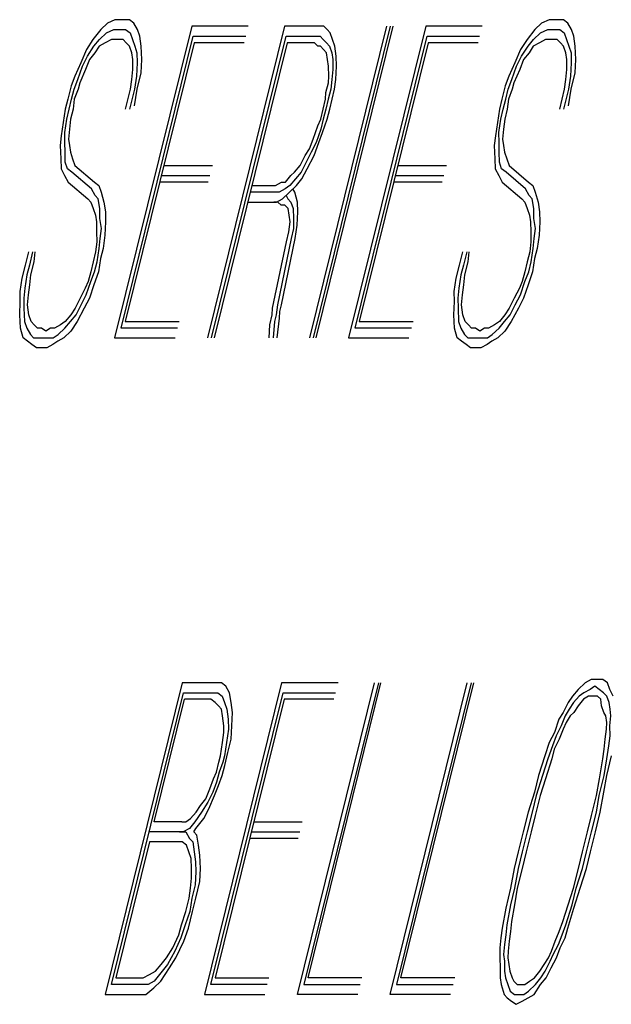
# Model space of a CAD drawing. Extents: x -1276 to 451, y 2026 to 3394.
# Tile 61 of 104: x -536.763 to -536.589, y 3189.776 to 3190.066. Entities that reach past the tile are written whole.
import ezdxf

# ---------------------------------------------------------------- set-up
doc = ezdxf.new("R2010")
doc.units = 0
doc.header["$MEASUREMENT"] = 0
doc.layers.add('SPILL-BUCKET', color=1, linetype='CONTINUOUS')

msp = doc.modelspace()

# ---------------------------------------------------------------- linework, layer by layer
at = {"layer": 'SPILL-BUCKET', "color": 8, "linetype": 'Continuous'}
for p, q in [((-536.73681, 3190.06501), (-536.73884, 3190.06306)), ((-536.73464, 3190.06599), (-536.73681, 3190.06501)), ((-536.73271, 3190.06599), (-536.73464, 3190.06599)), ((-536.73039, 3190.06599), (-536.73271, 3190.06599)), ((-536.72909, 3190.06501), (-536.73039, 3190.06599)), ((-536.72802, 3190.06306), (-536.72909, 3190.06501)), ((-536.60905, 3190.06501), (-536.61108, 3190.06306)), ((-536.60687, 3190.06599), (-536.60905, 3190.06501)), ((-536.60495, 3190.06599), (-536.60687, 3190.06599)), ((-536.60263, 3190.06599), (-536.60495, 3190.06599)), ((-536.60132, 3190.06501), (-536.60263, 3190.06599)), ((-536.60026, 3190.06306), (-536.60132, 3190.06501)), ((-536.73884, 3190.06306), (-536.74111, 3190.06014)), ((-536.73918, 3190.06014), (-536.73715, 3190.06209)), ((-536.73715, 3190.06209), (-536.73498, 3190.06306)), ((-536.73498, 3190.06306), (-536.73343, 3190.06306)), ((-536.71204, 3190.06404), (-536.73473, 3189.97239)), ((-536.73343, 3190.06306), (-536.7315, 3190.06306)), ((-536.7315, 3190.06306), (-536.7302, 3190.06209)), ((-536.7302, 3190.06209), (-536.72952, 3190.06014)), ((-536.72735, 3190.06111), (-536.72802, 3190.06306)), ((-536.69543, 3190.06404), (-536.71204, 3190.06404)), ((-536.68471, 3190.06404), (-536.7074, 3189.97239)), ((-536.67583, 3190.06404), (-536.68471, 3190.06404)), ((-536.65468, 3190.06404), (-536.67737, 3189.97239)), ((-536.67621, 3189.97239), (-536.65352, 3190.06404)), ((-536.67467, 3190.06404), (-536.67583, 3190.06404)), ((-536.67544, 3189.97239), (-536.65275, 3190.06404)), ((-536.67312, 3190.06404), (-536.67467, 3190.06404)), ((-536.67221, 3190.06306), (-536.67312, 3190.06404)), ((-536.67129, 3190.06209), (-536.67221, 3190.06306)), ((-536.67061, 3190.06014), (-536.67129, 3190.06209)), ((-536.64319, 3190.06404), (-536.66587, 3189.97239)), ((-536.62658, 3190.06404), (-536.64319, 3190.06404)), ((-536.61108, 3190.06306), (-536.61335, 3190.06014)), ((-536.61141, 3190.06014), (-536.60939, 3190.06209)), ((-536.60939, 3190.06209), (-536.60721, 3190.06306)), ((-536.60721, 3190.06306), (-536.60567, 3190.06306)), ((-536.60567, 3190.06306), (-536.60374, 3190.06306)), ((-536.60374, 3190.06306), (-536.60243, 3190.06209)), ((-536.60243, 3190.06209), (-536.60176, 3190.06014)), ((-536.59959, 3190.06111), (-536.60026, 3190.06306)), ((-536.74111, 3190.06014), (-536.74299, 3190.05721)), ((-536.74082, 3190.05819), (-536.73918, 3190.06014)), ((-536.73749, 3190.05916), (-536.73927, 3190.05819)), ((-536.7357, 3190.06014), (-536.73749, 3190.05916)), ((-536.73416, 3190.06014), (-536.7357, 3190.06014)), ((-536.73222, 3190.06014), (-536.73416, 3190.06014)), ((-536.73285, 3189.97531), (-536.71161, 3190.06111)), ((-536.73131, 3190.05916), (-536.73222, 3190.06014)), ((-536.71132, 3190.05916), (-536.73159, 3189.97726)), ((-536.73039, 3190.05819), (-536.73131, 3190.05916)), ((-536.72952, 3190.06014), (-536.72884, 3190.05819)), ((-536.72691, 3190.05819), (-536.72735, 3190.06111)), ((-536.71161, 3190.06111), (-536.69616, 3190.06111)), ((-536.69664, 3190.05916), (-536.71132, 3190.05916)), ((-536.70624, 3189.97239), (-536.68428, 3190.06111)), ((-536.68399, 3190.05916), (-536.70547, 3189.97239)), ((-536.68428, 3190.06111), (-536.67655, 3190.06111)), ((-536.67703, 3190.05916), (-536.68399, 3190.05916)), ((-536.67587, 3190.05916), (-536.67703, 3190.05916)), ((-536.67655, 3190.06111), (-536.67539, 3190.06111)), ((-536.67496, 3190.05819), (-536.67587, 3190.05916)), ((-536.67539, 3190.06111), (-536.67423, 3190.06111)), ((-536.67423, 3190.06111), (-536.67332, 3190.06014)), ((-536.67332, 3190.06014), (-536.6724, 3190.05916)), ((-536.6724, 3190.05916), (-536.67148, 3190.05819)), ((-536.66994, 3190.05819), (-536.67061, 3190.06014)), ((-536.66399, 3189.97531), (-536.64275, 3190.06111)), ((-536.64246, 3190.05916), (-536.66274, 3189.97726)), ((-536.64275, 3190.06111), (-536.6273, 3190.06111)), ((-536.62778, 3190.05916), (-536.64246, 3190.05916)), ((-536.61335, 3190.06014), (-536.61523, 3190.05721)), ((-536.61306, 3190.05819), (-536.61141, 3190.06014)), ((-536.60972, 3190.05916), (-536.61151, 3190.05819)), ((-536.60794, 3190.06014), (-536.60972, 3190.05916)), ((-536.60639, 3190.06014), (-536.60794, 3190.06014)), ((-536.60446, 3190.06014), (-536.60639, 3190.06014)), ((-536.60354, 3190.05916), (-536.60446, 3190.06014)), ((-536.60263, 3190.05819), (-536.60354, 3190.05916)), ((-536.60176, 3190.06014), (-536.60108, 3190.05819)), ((-536.59915, 3190.05819), (-536.59959, 3190.06111)), ((-536.74299, 3190.05721), (-536.74473, 3190.05331)), ((-536.7427, 3190.05526), (-536.74082, 3190.05819)), ((-536.74053, 3190.05624), (-536.74217, 3190.05429)), ((-536.73927, 3190.05819), (-536.74053, 3190.05624)), ((-536.72971, 3190.05624), (-536.73039, 3190.05819)), ((-536.72942, 3190.05429), (-536.72971, 3190.05624)), ((-536.72884, 3190.05819), (-536.72817, 3190.05624)), ((-536.72817, 3190.05624), (-536.72812, 3190.05331)), ((-536.72672, 3190.05429), (-536.72691, 3190.05819)), ((-536.67419, 3190.05819), (-536.67496, 3190.05819)), ((-536.67327, 3190.05721), (-536.67419, 3190.05819)), ((-536.67235, 3190.05624), (-536.67327, 3190.05721)), ((-536.67206, 3190.05429), (-536.67235, 3190.05624)), ((-536.67148, 3190.05819), (-536.67081, 3190.05624)), ((-536.67081, 3190.05624), (-536.67052, 3190.05429)), ((-536.6695, 3190.05526), (-536.66994, 3190.05819)), ((-536.61523, 3190.05721), (-536.61697, 3190.05331)), ((-536.61494, 3190.05526), (-536.61306, 3190.05819)), ((-536.61277, 3190.05624), (-536.61441, 3190.05429)), ((-536.61151, 3190.05819), (-536.61277, 3190.05624)), ((-536.60195, 3190.05624), (-536.60263, 3190.05819)), ((-536.60166, 3190.05429), (-536.60195, 3190.05624)), ((-536.60108, 3190.05819), (-536.6004, 3190.05624)), ((-536.6004, 3190.05624), (-536.60036, 3190.05331)), ((-536.59896, 3190.05429), (-536.59915, 3190.05819)), ((-536.74473, 3190.05331), (-536.74647, 3190.04941)), ((-536.7442, 3190.05234), (-536.7427, 3190.05526)), ((-536.74217, 3190.05429), (-536.74328, 3190.05136)), ((-536.72937, 3190.05136), (-536.72942, 3190.05429)), ((-536.72812, 3190.05331), (-536.72831, 3190.04941)), ((-536.72691, 3190.05039), (-536.72672, 3190.05429)), ((-536.67177, 3190.05234), (-536.67206, 3190.05429)), ((-536.67052, 3190.05429), (-536.67047, 3190.05136)), ((-536.66945, 3190.05234), (-536.6695, 3190.05526)), ((-536.61697, 3190.05331), (-536.6187, 3190.04941)), ((-536.61644, 3190.05234), (-536.61494, 3190.05526)), ((-536.61441, 3190.05429), (-536.61552, 3190.05136)), ((-536.60161, 3190.05136), (-536.60166, 3190.05429)), ((-536.60036, 3190.05331), (-536.60055, 3190.04941)), ((-536.59915, 3190.05039), (-536.59896, 3190.05429)), ((-536.74555, 3190.04844), (-536.7442, 3190.05234)), ((-536.74328, 3190.05136), (-536.74502, 3190.04746)), ((-536.72971, 3190.04844), (-536.72937, 3190.05136)), ((-536.72812, 3190.04551), (-536.72691, 3190.05039)), ((-536.67172, 3190.04941), (-536.67177, 3190.05234)), ((-536.67047, 3190.05136), (-536.6708, 3190.04844)), ((-536.66965, 3190.04844), (-536.66945, 3190.05234)), ((-536.61779, 3190.04844), (-536.61644, 3190.05234)), ((-536.61552, 3190.05136), (-536.61726, 3190.04746)), ((-536.60195, 3190.04844), (-536.60161, 3190.05136)), ((-536.60036, 3190.04551), (-536.59915, 3190.05039)), ((-536.74647, 3190.04941), (-536.74758, 3190.04649)), ((-536.74666, 3190.04551), (-536.74555, 3190.04844)), ((-536.74502, 3190.04746), (-536.7455, 3190.04551)), ((-536.73005, 3190.04551), (-536.72971, 3190.04844)), ((-536.72831, 3190.04941), (-536.72889, 3190.04551)), ((-536.67254, 3190.04454), (-536.67182, 3190.04746)), ((-536.67182, 3190.04746), (-536.67172, 3190.04941)), ((-536.6708, 3190.04844), (-536.67114, 3190.04551)), ((-536.66998, 3190.04551), (-536.66965, 3190.04844)), ((-536.6187, 3190.04941), (-536.61982, 3190.04649)), ((-536.6189, 3190.04551), (-536.61779, 3190.04844)), ((-536.61726, 3190.04746), (-536.61774, 3190.04551)), ((-536.60229, 3190.04551), (-536.60195, 3190.04844)), ((-536.60055, 3190.04941), (-536.60113, 3190.04551)), ((-536.74758, 3190.04649), (-536.74855, 3190.04259)), ((-536.74739, 3190.04259), (-536.74666, 3190.04551)), ((-536.7455, 3190.04551), (-536.74661, 3190.04259)), ((-536.7315, 3190.03966), (-536.73005, 3190.04551)), ((-536.72889, 3190.04551), (-536.73034, 3190.03966)), ((-536.72894, 3190.04064), (-536.72812, 3190.04551)), ((-536.67264, 3190.04259), (-536.67254, 3190.04454)), ((-536.67114, 3190.04551), (-536.67187, 3190.04259)), ((-536.67071, 3190.04259), (-536.66998, 3190.04551)), ((-536.61982, 3190.04649), (-536.62078, 3190.04259)), ((-536.61962, 3190.04259), (-536.6189, 3190.04551)), ((-536.61774, 3190.04551), (-536.61885, 3190.04259)), ((-536.60374, 3190.03966), (-536.60229, 3190.04551)), ((-536.60113, 3190.04551), (-536.60258, 3190.03966)), ((-536.60118, 3190.04064), (-536.60036, 3190.04551)), ((-536.74855, 3190.04259), (-536.74927, 3190.03966)), ((-536.74811, 3190.03966), (-536.74739, 3190.04259)), ((-536.74661, 3190.04259), (-536.74695, 3190.03966)), ((-536.67336, 3190.03966), (-536.67264, 3190.04259)), ((-536.67187, 3190.04259), (-536.67259, 3190.03966)), ((-536.67143, 3190.03966), (-536.67071, 3190.04259)), ((-536.62078, 3190.04259), (-536.6215, 3190.03966)), ((-536.62035, 3190.03966), (-536.61962, 3190.04259)), ((-536.61885, 3190.04259), (-536.61919, 3190.03966)), ((-536.74927, 3190.03966), (-536.74985, 3190.03576)), ((-536.74883, 3190.03674), (-536.74811, 3190.03966)), ((-536.74695, 3190.03966), (-536.74768, 3190.03674)), ((-536.67409, 3190.03674), (-536.67336, 3190.03966)), ((-536.67259, 3190.03966), (-536.67332, 3190.03674)), ((-536.67216, 3190.03674), (-536.67143, 3190.03966)), ((-536.6215, 3190.03966), (-536.62208, 3190.03576)), ((-536.62107, 3190.03674), (-536.62035, 3190.03966)), ((-536.61919, 3190.03966), (-536.61991, 3190.03674)), ((-536.74985, 3190.03576), (-536.75043, 3190.03186)), ((-536.74941, 3190.03284), (-536.74883, 3190.03674)), ((-536.74768, 3190.03674), (-536.74801, 3190.03381)), ((-536.67496, 3190.03479), (-536.67409, 3190.03674)), ((-536.67332, 3190.03674), (-536.67404, 3190.03381)), ((-536.67351, 3190.03284), (-536.67216, 3190.03674)), ((-536.62208, 3190.03576), (-536.62266, 3190.03186)), ((-536.62165, 3190.03284), (-536.62107, 3190.03674)), ((-536.61991, 3190.03674), (-536.62025, 3190.03381)), ((-536.74936, 3190.02991), (-536.74941, 3190.03284)), ((-536.74801, 3190.03381), (-536.74835, 3190.03089)), ((-536.67631, 3190.03089), (-536.67496, 3190.03479)), ((-536.67404, 3190.03381), (-536.67539, 3190.02991)), ((-536.67462, 3190.02991), (-536.67351, 3190.03284)), ((-536.6216, 3190.02991), (-536.62165, 3190.03284)), ((-536.62025, 3190.03381), (-536.62059, 3190.03089)), ((-536.75043, 3190.03186), (-536.75076, 3190.02894)), ((-536.74835, 3190.03089), (-536.74806, 3190.02894)), ((-536.67742, 3190.02796), (-536.67631, 3190.03089)), ((-536.62266, 3190.03186), (-536.623, 3190.02894)), ((-536.62059, 3190.03089), (-536.6203, 3190.02894)), ((-536.75076, 3190.02894), (-536.75057, 3190.02504)), ((-536.74932, 3190.02699), (-536.74936, 3190.02991)), ((-536.74806, 3190.02894), (-536.74777, 3190.02699)), ((-536.67868, 3190.02601), (-536.67742, 3190.02796)), ((-536.67539, 3190.02991), (-536.67689, 3190.02699)), ((-536.67597, 3190.02601), (-536.67462, 3190.02991)), ((-536.623, 3190.02894), (-536.62281, 3190.02504)), ((-536.62155, 3190.02699), (-536.6216, 3190.02991)), ((-536.6203, 3190.02894), (-536.62001, 3190.02699)), ((-536.75057, 3190.02504), (-536.75052, 3190.02211)), ((-536.74927, 3190.02406), (-536.74932, 3190.02699)), ((-536.74777, 3190.02699), (-536.7471, 3190.02504)), ((-536.7471, 3190.02504), (-536.74642, 3190.02309)), ((-536.68017, 3190.02309), (-536.67868, 3190.02601)), ((-536.67689, 3190.02699), (-536.67838, 3190.02406)), ((-536.6781, 3190.02211), (-536.67597, 3190.02601)), ((-536.62281, 3190.02504), (-536.62276, 3190.02211)), ((-536.6215, 3190.02406), (-536.62155, 3190.02699)), ((-536.62001, 3190.02699), (-536.61933, 3190.02504)), ((-536.61933, 3190.02504), (-536.61865, 3190.02309)), ((-536.75052, 3190.02211), (-536.74946, 3190.02016)), ((-536.74859, 3190.02211), (-536.74927, 3190.02406)), ((-536.74729, 3190.02114), (-536.74859, 3190.02211)), ((-536.74642, 3190.02309), (-536.74067, 3190.01821)), ((-536.72025, 3190.02309), (-536.70596, 3190.02309)), ((-536.68181, 3190.02114), (-536.68017, 3190.02309)), ((-536.67838, 3190.02406), (-536.67988, 3190.02114)), ((-536.67959, 3190.01919), (-536.6781, 3190.02211)), ((-536.65139, 3190.02309), (-536.6371, 3190.02309)), ((-536.62276, 3190.02211), (-536.6217, 3190.02016)), ((-536.62083, 3190.02211), (-536.6215, 3190.02406)), ((-536.61953, 3190.02114), (-536.62083, 3190.02211)), ((-536.61865, 3190.02309), (-536.61291, 3190.01821)), ((-536.74946, 3190.02016), (-536.7484, 3190.01821)), ((-536.74154, 3190.01626), (-536.74729, 3190.02114)), ((-536.72097, 3190.02016), (-536.70668, 3190.02016)), ((-536.68447, 3190.01821), (-536.68283, 3190.02016)), ((-536.68152, 3190.01919), (-536.68316, 3190.01724)), ((-536.68283, 3190.02016), (-536.68181, 3190.02114)), ((-536.67988, 3190.02114), (-536.68152, 3190.01919)), ((-536.68123, 3190.01724), (-536.67959, 3190.01919)), ((-536.65212, 3190.02016), (-536.63782, 3190.02016)), ((-536.6217, 3190.02016), (-536.62063, 3190.01821)), ((-536.61378, 3190.01626), (-536.61953, 3190.02114)), ((-536.7484, 3190.01821), (-536.74265, 3190.01334)), ((-536.74048, 3190.01431), (-536.74154, 3190.01626)), ((-536.74067, 3190.01821), (-536.73937, 3190.01724)), ((-536.73937, 3190.01724), (-536.73869, 3190.01529)), ((-536.70716, 3190.01821), (-536.72145, 3190.01821)), ((-536.69437, 3190.01724), (-536.68741, 3190.01724)), ((-536.68741, 3190.01724), (-536.68563, 3190.01821)), ((-536.68456, 3190.01626), (-536.68635, 3190.01529)), ((-536.68563, 3190.01821), (-536.68447, 3190.01821)), ((-536.68316, 3190.01724), (-536.68456, 3190.01626)), ((-536.68326, 3190.01529), (-536.68123, 3190.01724)), ((-536.68172, 3190.01529), (-536.68225, 3190.01626)), ((-536.63831, 3190.01821), (-536.6526, 3190.01821)), ((-536.62063, 3190.01821), (-536.61489, 3190.01334)), ((-536.61272, 3190.01431), (-536.61378, 3190.01626)), ((-536.61291, 3190.01821), (-536.6116, 3190.01724)), ((-536.6116, 3190.01724), (-536.61093, 3190.01529)), ((-536.74265, 3190.01334), (-536.74173, 3190.01236)), ((-536.73956, 3190.01334), (-536.74048, 3190.01431)), ((-536.73913, 3190.01041), (-536.73956, 3190.01334)), ((-536.73869, 3190.01529), (-536.73787, 3190.01236)), ((-536.6879, 3190.01529), (-536.69485, 3190.01529)), ((-536.68635, 3190.01529), (-536.6879, 3190.01529)), ((-536.68708, 3190.01236), (-536.68529, 3190.01334)), ((-536.68529, 3190.01334), (-536.68326, 3190.01529)), ((-536.68428, 3190.01431), (-536.68374, 3190.01334)), ((-536.68374, 3190.01334), (-536.68283, 3190.01236)), ((-536.6809, 3190.01236), (-536.68172, 3190.01529)), ((-536.61489, 3190.01334), (-536.61397, 3190.01236)), ((-536.6118, 3190.01334), (-536.61272, 3190.01431)), ((-536.61136, 3190.01041), (-536.6118, 3190.01334)), ((-536.61093, 3190.01529), (-536.61011, 3190.01236)), ((-536.74173, 3190.01236), (-536.74106, 3190.01041)), ((-536.74106, 3190.01041), (-536.74038, 3190.00846)), ((-536.73908, 3190.00749), (-536.73913, 3190.01041)), ((-536.73787, 3190.01236), (-536.73744, 3190.00944)), ((-536.69557, 3190.01236), (-536.68862, 3190.01236)), ((-536.68862, 3190.01236), (-536.68708, 3190.01236)), ((-536.68669, 3190.01236), (-536.68785, 3190.01236)), ((-536.68577, 3190.01139), (-536.68669, 3190.01236)), ((-536.68461, 3190.01139), (-536.68577, 3190.01139)), ((-536.6837, 3190.01041), (-536.68461, 3190.01139)), ((-536.6834, 3190.00846), (-536.6837, 3190.01041)), ((-536.68283, 3190.01236), (-536.68215, 3190.01041)), ((-536.68215, 3190.01041), (-536.6821, 3190.00749)), ((-536.68085, 3190.00944), (-536.6809, 3190.01236)), ((-536.61397, 3190.01236), (-536.6133, 3190.01041)), ((-536.6133, 3190.01041), (-536.61262, 3190.00846)), ((-536.61131, 3190.00749), (-536.61136, 3190.01041)), ((-536.61011, 3190.01236), (-536.60967, 3190.00944)), ((-536.74038, 3190.00846), (-536.74009, 3190.00651)), ((-536.73864, 3190.00456), (-536.73908, 3190.00749)), ((-536.73744, 3190.00944), (-536.73739, 3190.00651)), ((-536.68312, 3190.00651), (-536.6834, 3190.00846)), ((-536.6821, 3190.00749), (-536.68205, 3190.00456)), ((-536.68104, 3190.00554), (-536.68085, 3190.00944)), ((-536.61262, 3190.00846), (-536.61233, 3190.00651)), ((-536.61088, 3190.00456), (-536.61131, 3190.00749)), ((-536.60967, 3190.00944), (-536.60962, 3190.00651)), ((-536.74009, 3190.00651), (-536.74004, 3190.00359)), ((-536.73898, 3190.00164), (-536.73864, 3190.00456)), ((-536.73739, 3190.00651), (-536.73758, 3190.00261)), ((-536.68345, 3190.00359), (-536.68312, 3190.00651)), ((-536.68205, 3190.00456), (-536.68278, 3190.00164)), ((-536.68162, 3190.00164), (-536.68104, 3190.00554)), ((-536.61233, 3190.00651), (-536.61228, 3190.00359)), ((-536.61122, 3190.00164), (-536.61088, 3190.00456)), ((-536.60962, 3190.00651), (-536.60982, 3190.00261)), ((-536.74004, 3190.00359), (-536.74, 3190.00066)), ((-536.73932, 3189.99871), (-536.73898, 3190.00164)), ((-536.73758, 3190.00261), (-536.73816, 3189.99871)), ((-536.68278, 3190.00164), (-536.68683, 3189.98214)), ((-536.68567, 3189.98214), (-536.68162, 3190.00164)), ((-536.68418, 3190.00066), (-536.68345, 3190.00359)), ((-536.61228, 3190.00359), (-536.61223, 3190.00066)), ((-536.61155, 3189.99871), (-536.61122, 3190.00164)), ((-536.60982, 3190.00261), (-536.6104, 3189.99871)), ((-536.74, 3190.00066), (-536.74033, 3189.99774)), ((-536.7399, 3189.99481), (-536.73932, 3189.99871)), ((-536.73816, 3189.99871), (-536.73888, 3189.99579)), ((-536.68823, 3189.98116), (-536.68418, 3190.00066)), ((-536.61223, 3190.00066), (-536.61257, 3189.99774)), ((-536.61213, 3189.99481), (-536.61155, 3189.99871)), ((-536.6104, 3189.99871), (-536.61112, 3189.99579)), ((-536.761, 3189.99384), (-536.76003, 3189.99774)), ((-536.75888, 3189.99774), (-536.75984, 3189.99384)), ((-536.75844, 3189.99481), (-536.7581, 3189.99774)), ((-536.74033, 3189.99774), (-536.74106, 3189.99481)), ((-536.73888, 3189.99579), (-536.73946, 3189.99188)), ((-536.63323, 3189.99384), (-536.63227, 3189.99774)), ((-536.63111, 3189.99774), (-536.63208, 3189.99384)), ((-536.63068, 3189.99481), (-536.63034, 3189.99774)), ((-536.61257, 3189.99774), (-536.61329, 3189.99481)), ((-536.61112, 3189.99579), (-536.6117, 3189.99188)), ((-536.76196, 3189.98994), (-536.761, 3189.99384)), ((-536.75984, 3189.99384), (-536.76056, 3189.99091)), ((-536.75941, 3189.99091), (-536.75844, 3189.99481)), ((-536.74106, 3189.99481), (-536.74178, 3189.99188)), ((-536.74062, 3189.99188), (-536.7399, 3189.99481)), ((-536.6342, 3189.98994), (-536.63323, 3189.99384)), ((-536.63208, 3189.99384), (-536.6328, 3189.99091)), ((-536.63164, 3189.99091), (-536.63068, 3189.99481)), ((-536.61329, 3189.99481), (-536.61402, 3189.99188)), ((-536.61286, 3189.99188), (-536.61213, 3189.99481)), ((-536.76254, 3189.98603), (-536.76196, 3189.98994)), ((-536.76056, 3189.99091), (-536.76114, 3189.98701)), ((-536.75974, 3189.98799), (-536.75941, 3189.99091)), ((-536.74178, 3189.99188), (-536.7425, 3189.98896)), ((-536.74173, 3189.98896), (-536.74062, 3189.99188)), ((-536.73946, 3189.99188), (-536.74082, 3189.98799)), ((-536.63478, 3189.98603), (-536.6342, 3189.98994)), ((-536.6328, 3189.99091), (-536.63338, 3189.98701)), ((-536.63198, 3189.98799), (-536.63164, 3189.99091)), ((-536.61402, 3189.99188), (-536.61474, 3189.98896)), ((-536.61397, 3189.98896), (-536.61286, 3189.99188)), ((-536.6117, 3189.99188), (-536.61305, 3189.98799)), ((-536.76114, 3189.98701), (-536.76148, 3189.98409)), ((-536.76008, 3189.98506), (-536.75974, 3189.98799)), ((-536.74338, 3189.98701), (-536.74487, 3189.98409)), ((-536.7425, 3189.98896), (-536.74338, 3189.98701)), ((-536.74308, 3189.98506), (-536.74173, 3189.98896)), ((-536.74082, 3189.98799), (-536.74217, 3189.98409)), ((-536.63338, 3189.98701), (-536.63372, 3189.98409)), ((-536.63232, 3189.98506), (-536.63198, 3189.98799)), ((-536.61561, 3189.98701), (-536.61711, 3189.98409)), ((-536.61474, 3189.98896), (-536.61561, 3189.98701)), ((-536.61532, 3189.98506), (-536.61397, 3189.98896)), ((-536.61305, 3189.98799), (-536.6144, 3189.98409)), ((-536.7625, 3189.98311), (-536.76254, 3189.98603)), ((-536.76148, 3189.98409), (-536.76143, 3189.98116)), ((-536.76042, 3189.98214), (-536.76008, 3189.98506)), ((-536.74487, 3189.98409), (-536.74637, 3189.98116)), ((-536.74458, 3189.98214), (-536.74308, 3189.98506)), ((-536.74217, 3189.98409), (-536.74366, 3189.98116)), ((-536.63473, 3189.98311), (-536.63478, 3189.98603)), ((-536.63372, 3189.98409), (-536.63367, 3189.98116)), ((-536.63266, 3189.98214), (-536.63232, 3189.98506)), ((-536.61711, 3189.98409), (-536.6186, 3189.98116)), ((-536.61682, 3189.98214), (-536.61532, 3189.98506)), ((-536.6144, 3189.98409), (-536.6159, 3189.98116)), ((-536.76269, 3189.97921), (-536.7625, 3189.98311)), ((-536.76143, 3189.98116), (-536.76124, 3189.97726)), ((-536.75998, 3189.97921), (-536.76042, 3189.98214)), ((-536.74637, 3189.98116), (-536.74762, 3189.97921)), ((-536.74608, 3189.97921), (-536.74458, 3189.98214)), ((-536.74366, 3189.98116), (-536.74579, 3189.97726)), ((-536.68833, 3189.97921), (-536.68823, 3189.98116)), ((-536.68683, 3189.98214), (-536.68717, 3189.97921)), ((-536.68616, 3189.98019), (-536.68567, 3189.98214)), ((-536.63492, 3189.97921), (-536.63473, 3189.98311)), ((-536.63367, 3189.98116), (-536.63348, 3189.97726)), ((-536.63222, 3189.97921), (-536.63266, 3189.98214)), ((-536.6186, 3189.98116), (-536.61986, 3189.97921)), ((-536.61831, 3189.97921), (-536.61682, 3189.98214)), ((-536.6159, 3189.98116), (-536.61803, 3189.97726)), ((-536.76249, 3189.97531), (-536.76269, 3189.97921)), ((-536.75931, 3189.97726), (-536.75998, 3189.97921)), ((-536.74762, 3189.97921), (-536.74926, 3189.97726)), ((-536.74772, 3189.97726), (-536.74608, 3189.97921)), ((-536.68905, 3189.97628), (-536.68833, 3189.97921)), ((-536.68717, 3189.97921), (-536.68765, 3189.97726)), ((-536.68693, 3189.97239), (-536.68625, 3189.97824)), ((-536.68625, 3189.97824), (-536.68616, 3189.98019)), ((-536.63473, 3189.97531), (-536.63492, 3189.97921)), ((-536.63154, 3189.97726), (-536.63222, 3189.97921)), ((-536.61986, 3189.97921), (-536.6215, 3189.97726)), ((-536.61996, 3189.97726), (-536.61831, 3189.97921)), ((-536.76167, 3189.97239), (-536.76249, 3189.97531)), ((-536.76124, 3189.97726), (-536.76056, 3189.97531)), ((-536.76056, 3189.97531), (-536.7595, 3189.97336)), ((-536.75839, 3189.97628), (-536.75931, 3189.97726)), ((-536.75747, 3189.97531), (-536.75839, 3189.97628)), ((-536.75631, 3189.97531), (-536.75747, 3189.97531)), ((-536.75501, 3189.97434), (-536.75631, 3189.97531)), ((-536.75361, 3189.97531), (-536.75501, 3189.97434)), ((-536.75245, 3189.97531), (-536.75361, 3189.97531)), ((-536.75066, 3189.97628), (-536.75245, 3189.97531)), ((-536.75139, 3189.97336), (-536.74936, 3189.97531)), ((-536.74926, 3189.97726), (-536.75066, 3189.97628)), ((-536.74936, 3189.97531), (-536.74772, 3189.97726)), ((-536.74579, 3189.97726), (-536.74767, 3189.97434)), ((-536.71624, 3189.97531), (-536.73285, 3189.97531)), ((-536.73159, 3189.97726), (-536.71575, 3189.97726)), ((-536.68925, 3189.97239), (-536.68905, 3189.97628)), ((-536.68765, 3189.97726), (-536.68809, 3189.97239)), ((-536.64738, 3189.97531), (-536.66399, 3189.97531)), ((-536.66274, 3189.97726), (-536.6469, 3189.97726)), ((-536.63391, 3189.97239), (-536.63473, 3189.97531)), ((-536.63348, 3189.97726), (-536.6328, 3189.97531)), ((-536.6328, 3189.97531), (-536.63174, 3189.97336)), ((-536.63063, 3189.97628), (-536.63154, 3189.97726)), ((-536.62971, 3189.97531), (-536.63063, 3189.97628)), ((-536.62855, 3189.97531), (-536.62971, 3189.97531)), ((-536.62725, 3189.97434), (-536.62855, 3189.97531)), ((-536.62585, 3189.97531), (-536.62725, 3189.97434)), ((-536.62469, 3189.97531), (-536.62585, 3189.97531)), ((-536.6229, 3189.97628), (-536.62469, 3189.97531)), ((-536.62363, 3189.97336), (-536.6216, 3189.97531)), ((-536.6215, 3189.97726), (-536.6229, 3189.97628)), ((-536.6216, 3189.97531), (-536.61996, 3189.97726)), ((-536.61803, 3189.97726), (-536.61991, 3189.97434)), ((-536.76037, 3189.97141), (-536.76167, 3189.97239)), ((-536.7595, 3189.97336), (-536.75858, 3189.97239)), ((-536.75858, 3189.97239), (-536.75704, 3189.97239)), ((-536.75704, 3189.97239), (-536.75549, 3189.97239)), ((-536.75549, 3189.97239), (-536.75433, 3189.97239)), ((-536.75433, 3189.97239), (-536.75279, 3189.97239)), ((-536.75279, 3189.97239), (-536.75139, 3189.97336)), ((-536.7497, 3189.97239), (-536.75148, 3189.97141)), ((-536.74767, 3189.97434), (-536.7497, 3189.97239)), ((-536.73473, 3189.97239), (-536.71696, 3189.97239)), ((-536.66587, 3189.97239), (-536.64811, 3189.97239)), ((-536.63261, 3189.97141), (-536.63391, 3189.97239)), ((-536.63174, 3189.97336), (-536.63082, 3189.97239)), ((-536.63082, 3189.97239), (-536.62928, 3189.97239)), ((-536.62928, 3189.97239), (-536.62773, 3189.97239)), ((-536.62773, 3189.97239), (-536.62657, 3189.97239)), ((-536.62657, 3189.97239), (-536.62503, 3189.97239)), ((-536.62503, 3189.97239), (-536.62363, 3189.97336)), ((-536.62193, 3189.97239), (-536.62372, 3189.97141)), ((-536.61991, 3189.97434), (-536.62193, 3189.97239)), ((-536.75907, 3189.97043), (-536.76037, 3189.97141)), ((-536.75776, 3189.96946), (-536.75907, 3189.97043)), ((-536.75622, 3189.96946), (-536.75776, 3189.96946)), ((-536.75467, 3189.96946), (-536.75622, 3189.96946)), ((-536.75288, 3189.97043), (-536.75467, 3189.96946)), ((-536.75148, 3189.97141), (-536.75288, 3189.97043)), ((-536.6313, 3189.97043), (-536.63261, 3189.97141)), ((-536.63, 3189.96946), (-536.6313, 3189.97043)), ((-536.62845, 3189.96946), (-536.63, 3189.96946)), ((-536.62691, 3189.96946), (-536.62845, 3189.96946)), ((-536.62512, 3189.97043), (-536.62691, 3189.96946)), ((-536.62372, 3189.97141), (-536.62512, 3189.97043)), ((-536.71486, 3189.87098), (-536.73755, 3189.77933)), ((-536.70482, 3189.87098), (-536.71486, 3189.87098)), ((-536.6856, 3189.87098), (-536.70829, 3189.77933)), ((-536.70327, 3189.87098), (-536.70482, 3189.87098)), ((-536.70197, 3189.87001), (-536.70327, 3189.87098)), ((-536.66899, 3189.87098), (-536.6856, 3189.87098)), ((-536.68096, 3189.77933), (-536.65827, 3189.87098)), ((-536.65711, 3189.87098), (-536.67907, 3189.78226)), ((-536.67782, 3189.78421), (-536.65634, 3189.87098)), ((-536.65363, 3189.77933), (-536.63094, 3189.87098)), ((-536.62978, 3189.87098), (-536.65175, 3189.78226)), ((-536.65049, 3189.78421), (-536.62901, 3189.87098)), ((-536.59627, 3189.87098), (-536.5983, 3189.86903)), ((-536.59448, 3189.87196), (-536.59627, 3189.87098)), ((-536.59294, 3189.87196), (-536.59448, 3189.87196)), ((-536.59101, 3189.87196), (-536.59294, 3189.87196)), ((-536.58971, 3189.87098), (-536.59101, 3189.87196)), ((-536.58903, 3189.86903), (-536.58971, 3189.87098)), ((-536.73567, 3189.78226), (-536.71443, 3189.86806)), ((-536.71443, 3189.86806), (-536.70554, 3189.86806)), ((-536.7064, 3189.78226), (-536.68517, 3189.86806)), ((-536.70554, 3189.86806), (-536.70438, 3189.86806)), ((-536.70438, 3189.86806), (-536.70308, 3189.86708)), ((-536.70091, 3189.86806), (-536.70197, 3189.87001)), ((-536.70047, 3189.86513), (-536.70091, 3189.86806)), ((-536.68517, 3189.86806), (-536.66971, 3189.86806)), ((-536.5983, 3189.86903), (-536.59994, 3189.86708)), ((-536.59661, 3189.86806), (-536.59801, 3189.86708)), ((-536.59482, 3189.86903), (-536.59661, 3189.86806)), ((-536.59342, 3189.87001), (-536.59482, 3189.86903)), ((-536.59212, 3189.86903), (-536.59342, 3189.87001)), ((-536.59081, 3189.86806), (-536.59212, 3189.86903)), ((-536.5899, 3189.86708), (-536.59081, 3189.86806)), ((-536.58797, 3189.86708), (-536.58903, 3189.86903)), ((-536.72307, 3189.83003), (-536.71414, 3189.86611)), ((-536.70641, 3189.86611), (-536.71414, 3189.86611)), ((-536.70511, 3189.86513), (-536.70641, 3189.86611)), ((-536.68487, 3189.86611), (-536.70515, 3189.78421)), ((-536.70419, 3189.86416), (-536.70511, 3189.86513)), ((-536.70308, 3189.86708), (-536.7024, 3189.86513)), ((-536.7024, 3189.86513), (-536.70173, 3189.86318)), ((-536.70004, 3189.86221), (-536.70047, 3189.86513)), ((-536.6702, 3189.86611), (-536.68487, 3189.86611)), ((-536.6012, 3189.86513), (-536.60269, 3189.86221)), ((-536.59994, 3189.86708), (-536.6012, 3189.86513)), ((-536.59965, 3189.86513), (-536.60091, 3189.86318)), ((-536.59801, 3189.86708), (-536.59965, 3189.86513)), ((-536.59671, 3189.86611), (-536.59835, 3189.86416)), ((-536.59531, 3189.86708), (-536.59671, 3189.86611)), ((-536.59415, 3189.86708), (-536.59531, 3189.86708)), ((-536.5926, 3189.86708), (-536.59415, 3189.86708)), ((-536.59168, 3189.86611), (-536.5926, 3189.86708)), ((-536.59139, 3189.86416), (-536.59168, 3189.86611)), ((-536.58922, 3189.86513), (-536.5899, 3189.86708)), ((-536.58893, 3189.86318), (-536.58922, 3189.86513)), ((-536.70327, 3189.86318), (-536.70419, 3189.86416)), ((-536.70298, 3189.86123), (-536.70327, 3189.86318)), ((-536.70173, 3189.86318), (-536.70129, 3189.86026)), ((-536.70023, 3189.85831), (-536.70004, 3189.86221)), ((-536.60269, 3189.86221), (-536.60395, 3189.86026)), ((-536.60091, 3189.86318), (-536.60216, 3189.86123)), ((-536.5996, 3189.86221), (-536.60062, 3189.86123)), ((-536.59835, 3189.86416), (-536.5996, 3189.86221)), ((-536.59072, 3189.86221), (-536.59139, 3189.86416)), ((-536.59019, 3189.86123), (-536.59072, 3189.86221)), ((-536.58864, 3189.86123), (-536.58893, 3189.86318)), ((-536.70255, 3189.85831), (-536.70298, 3189.86123)), ((-536.70129, 3189.86026), (-536.70124, 3189.85733)), ((-536.60395, 3189.86026), (-536.6053, 3189.85636)), ((-536.60216, 3189.86123), (-536.60327, 3189.85831)), ((-536.60187, 3189.85928), (-536.60274, 3189.85733)), ((-536.60062, 3189.86123), (-536.60187, 3189.85928)), ((-536.5899, 3189.85928), (-536.59019, 3189.86123)), ((-536.58999, 3189.85733), (-536.5899, 3189.85928)), ((-536.58898, 3189.85831), (-536.58864, 3189.86123)), ((-536.70298, 3189.85343), (-536.70264, 3189.85636)), ((-536.70264, 3189.85636), (-536.70255, 3189.85831)), ((-536.70124, 3189.85733), (-536.70182, 3189.85343)), ((-536.70042, 3189.85441), (-536.70023, 3189.85831)), ((-536.6053, 3189.85636), (-536.6068, 3189.85343)), ((-536.60327, 3189.85831), (-536.60477, 3189.85538)), ((-536.60274, 3189.85733), (-536.60385, 3189.85441)), ((-536.59033, 3189.85441), (-536.58999, 3189.85733)), ((-536.58893, 3189.85538), (-536.58898, 3189.85831)), ((-536.70356, 3189.84953), (-536.70298, 3189.85343)), ((-536.70182, 3189.85343), (-536.7024, 3189.84953)), ((-536.70139, 3189.85051), (-536.70042, 3189.85441)), ((-536.6068, 3189.85343), (-536.60815, 3189.84953)), ((-536.60477, 3189.85538), (-536.60588, 3189.85246)), ((-536.60385, 3189.85441), (-536.60535, 3189.85148)), ((-536.59067, 3189.85148), (-536.59033, 3189.85441)), ((-536.58927, 3189.85246), (-536.58893, 3189.85538)), ((-536.70235, 3189.84661), (-536.70139, 3189.85051)), ((-536.60588, 3189.85246), (-536.60723, 3189.84856)), ((-536.60535, 3189.85148), (-536.60607, 3189.84856)), ((-536.59101, 3189.84856), (-536.59067, 3189.85148)), ((-536.58985, 3189.84856), (-536.58927, 3189.85246)), ((-536.70477, 3189.84466), (-536.70404, 3189.84758)), ((-536.70404, 3189.84758), (-536.70356, 3189.84953)), ((-536.70288, 3189.84758), (-536.704, 3189.84466)), ((-536.7024, 3189.84953), (-536.70288, 3189.84758)), ((-536.60815, 3189.84953), (-536.60998, 3189.84368)), ((-536.60723, 3189.84856), (-536.60882, 3189.84368)), ((-536.60607, 3189.84856), (-536.60791, 3189.84271)), ((-536.59207, 3189.84271), (-536.59101, 3189.84856)), ((-536.59067, 3189.84368), (-536.58985, 3189.84856)), ((-536.5899, 3189.84368), (-536.58845, 3189.84953)), ((-536.70564, 3189.84271), (-536.70477, 3189.84466)), ((-536.704, 3189.84466), (-536.70472, 3189.84173)), ((-536.70308, 3189.84368), (-536.70235, 3189.84661)), ((-536.70675, 3189.83978), (-536.70564, 3189.84271)), ((-536.70472, 3189.84173), (-536.70583, 3189.83881)), ((-536.70419, 3189.84076), (-536.70308, 3189.84368)), ((-536.60998, 3189.84368), (-536.61119, 3189.83881)), ((-536.60882, 3189.84368), (-536.61066, 3189.83783)), ((-536.60791, 3189.84271), (-536.6095, 3189.83783)), ((-536.59289, 3189.83783), (-536.59207, 3189.84271)), ((-536.59212, 3189.83783), (-536.59067, 3189.84368)), ((-536.59072, 3189.83881), (-536.5899, 3189.84368)), ((-536.70786, 3189.83686), (-536.70675, 3189.83978)), ((-536.70583, 3189.83881), (-536.70733, 3189.83588)), ((-536.7053, 3189.83783), (-536.70419, 3189.84076)), ((-536.61119, 3189.83881), (-536.61302, 3189.83296)), ((-536.59178, 3189.83296), (-536.59072, 3189.83881)), ((-536.7095, 3189.83491), (-536.70786, 3189.83686)), ((-536.70704, 3189.83393), (-536.7053, 3189.83783)), ((-536.61066, 3189.83783), (-536.61187, 3189.83296)), ((-536.6095, 3189.83783), (-536.61095, 3189.83198)), ((-536.59434, 3189.83198), (-536.59289, 3189.83783)), ((-536.59294, 3189.83296), (-536.59212, 3189.83783)), ((-536.71075, 3189.83296), (-536.7095, 3189.83491)), ((-536.70733, 3189.83588), (-536.70921, 3189.83296)), ((-536.70853, 3189.83101), (-536.70704, 3189.83393)), ((-536.7138, 3189.83003), (-536.7124, 3189.83101)), ((-536.7124, 3189.83101), (-536.71075, 3189.83296)), ((-536.70921, 3189.83296), (-536.71109, 3189.83003)), ((-536.7108, 3189.82808), (-536.70853, 3189.83101)), ((-536.61302, 3189.83296), (-536.61447, 3189.82711)), ((-536.61187, 3189.83296), (-536.61331, 3189.82711)), ((-536.61095, 3189.83198), (-536.61215, 3189.82711)), ((-536.59554, 3189.82711), (-536.59434, 3189.83198)), ((-536.59438, 3189.82711), (-536.59294, 3189.83296)), ((-536.59323, 3189.82711), (-536.59178, 3189.83296)), ((-536.71496, 3189.83003), (-536.72307, 3189.83003)), ((-536.71496, 3189.83003), (-536.7138, 3189.83003)), ((-536.71273, 3189.82808), (-536.71452, 3189.82711)), ((-536.71109, 3189.83003), (-536.71273, 3189.82808)), ((-536.71143, 3189.82711), (-536.7108, 3189.82808)), ((-536.69381, 3189.83003), (-536.67951, 3189.83003)), ((-536.71568, 3189.82711), (-536.72456, 3189.82711)), ((-536.71568, 3189.82711), (-536.71375, 3189.82711)), ((-536.71452, 3189.82711), (-536.71568, 3189.82711)), ((-536.71375, 3189.82711), (-536.71268, 3189.82516)), ((-536.71268, 3189.82516), (-536.71177, 3189.82418)), ((-536.71051, 3189.82613), (-536.71143, 3189.82711)), ((-536.71008, 3189.82321), (-536.71051, 3189.82613)), ((-536.68072, 3189.82516), (-536.69501, 3189.82516)), ((-536.69453, 3189.82711), (-536.68024, 3189.82711)), ((-536.61447, 3189.82711), (-536.61592, 3189.82126)), ((-536.61331, 3189.82711), (-536.61476, 3189.82126)), ((-536.61215, 3189.82711), (-536.6136, 3189.82126)), ((-536.59699, 3189.82126), (-536.59554, 3189.82711)), ((-536.59583, 3189.82126), (-536.59438, 3189.82711)), ((-536.59468, 3189.82126), (-536.59323, 3189.82711)), ((-536.72451, 3189.82418), (-536.73441, 3189.78421)), ((-536.7164, 3189.82418), (-536.72451, 3189.82418)), ((-536.71486, 3189.82418), (-536.7164, 3189.82418)), ((-536.71356, 3189.82321), (-536.71486, 3189.82418)), ((-536.71288, 3189.82126), (-536.71356, 3189.82321)), ((-536.71177, 3189.82418), (-536.71133, 3189.82126)), ((-536.70964, 3189.82028), (-536.71008, 3189.82321)), ((-536.7122, 3189.81931), (-536.71288, 3189.82126)), ((-536.71215, 3189.81638), (-536.7122, 3189.81931)), ((-536.71133, 3189.82126), (-536.7109, 3189.81833)), ((-536.70945, 3189.81638), (-536.70964, 3189.82028)), ((-536.61592, 3189.82126), (-536.61713, 3189.81638)), ((-536.61476, 3189.82126), (-536.61597, 3189.81638)), ((-536.6136, 3189.82126), (-536.61481, 3189.81638)), ((-536.5982, 3189.81638), (-536.59699, 3189.82126)), ((-536.59704, 3189.81638), (-536.59583, 3189.82126)), ((-536.59588, 3189.81638), (-536.59468, 3189.82126)), ((-536.71211, 3189.81346), (-536.71215, 3189.81638)), ((-536.7109, 3189.81833), (-536.71085, 3189.81541)), ((-536.70964, 3189.81248), (-536.70945, 3189.81638)), ((-536.61713, 3189.81638), (-536.61819, 3189.81053)), ((-536.61597, 3189.81638), (-536.61703, 3189.81053)), ((-536.61481, 3189.81638), (-536.61626, 3189.81053)), ((-536.59965, 3189.81053), (-536.5982, 3189.81638)), ((-536.59888, 3189.81053), (-536.59704, 3189.81638)), ((-536.59772, 3189.81053), (-536.59588, 3189.81638)), ((-536.71244, 3189.81053), (-536.71211, 3189.81346)), ((-536.71085, 3189.81541), (-536.71104, 3189.81151)), ((-536.71278, 3189.80761), (-536.71244, 3189.81053)), ((-536.71104, 3189.81151), (-536.71201, 3189.80761)), ((-536.71085, 3189.80761), (-536.70964, 3189.81248)), ((-536.61819, 3189.81053), (-536.61964, 3189.80468)), ((-536.61703, 3189.81053), (-536.61824, 3189.80566)), ((-536.61626, 3189.81053), (-536.61708, 3189.80566)), ((-536.60124, 3189.80566), (-536.59965, 3189.81053)), ((-536.60008, 3189.80566), (-536.59888, 3189.81053)), ((-536.59955, 3189.80468), (-536.59772, 3189.81053)), ((-536.71375, 3189.80371), (-536.71278, 3189.80761)), ((-536.71201, 3189.80761), (-536.71259, 3189.80371)), ((-536.71181, 3189.80371), (-536.71085, 3189.80761)), ((-536.61964, 3189.80468), (-536.6207, 3189.79883)), ((-536.61824, 3189.80566), (-536.6193, 3189.79981)), ((-536.61708, 3189.80566), (-536.6179, 3189.80078)), ((-536.60283, 3189.80078), (-536.60124, 3189.80566)), ((-536.60192, 3189.79981), (-536.60008, 3189.80566)), ((-536.60139, 3189.79883), (-536.59955, 3189.80468)), ((-536.7151, 3189.79981), (-536.71375, 3189.80371)), ((-536.71259, 3189.80371), (-536.71394, 3189.79981)), ((-536.71302, 3189.79883), (-536.71181, 3189.80371)), ((-536.71582, 3189.79688), (-536.7151, 3189.79981)), ((-536.71394, 3189.79981), (-536.71529, 3189.79591)), ((-536.71437, 3189.79493), (-536.71302, 3189.79883)), ((-536.6207, 3189.79883), (-536.62104, 3189.79591)), ((-536.6193, 3189.79981), (-536.61964, 3189.79688)), ((-536.6179, 3189.80078), (-536.61824, 3189.79786)), ((-536.60394, 3189.79786), (-536.60283, 3189.80078)), ((-536.60303, 3189.79688), (-536.60192, 3189.79981)), ((-536.60211, 3189.79591), (-536.60139, 3189.79883)), ((-536.71756, 3189.79298), (-536.71582, 3189.79688)), ((-536.71529, 3189.79591), (-536.71703, 3189.79201)), ((-536.62104, 3189.79591), (-536.62137, 3189.79298)), ((-536.61964, 3189.79688), (-536.61997, 3189.79396)), ((-536.61824, 3189.79786), (-536.61857, 3189.79493)), ((-536.60506, 3189.79493), (-536.60394, 3189.79786)), ((-536.60414, 3189.79396), (-536.60303, 3189.79688)), ((-536.60361, 3189.79298), (-536.60211, 3189.79591)), ((-536.71944, 3189.79006), (-536.71756, 3189.79298)), ((-536.71674, 3189.79006), (-536.71437, 3189.79493)), ((-536.62137, 3189.79298), (-536.62133, 3189.79006)), ((-536.61997, 3189.79396), (-536.62031, 3189.79103)), ((-536.61857, 3189.79493), (-536.61891, 3189.79201)), ((-536.60616, 3189.79201), (-536.60506, 3189.79493)), ((-536.60563, 3189.79103), (-536.60414, 3189.79396)), ((-536.60471, 3189.79006), (-536.60361, 3189.79298)), ((-536.72108, 3189.78811), (-536.71944, 3189.79006)), ((-536.71703, 3189.79201), (-536.71915, 3189.78811)), ((-536.71862, 3189.78713), (-536.71674, 3189.79006)), ((-536.62133, 3189.79006), (-536.62128, 3189.78713)), ((-536.62031, 3189.79103), (-536.62002, 3189.78908)), ((-536.61891, 3189.79201), (-536.61901, 3189.79006)), ((-536.61901, 3189.79006), (-536.61872, 3189.78811)), ((-536.60829, 3189.78811), (-536.60703, 3189.79006)), ((-536.60703, 3189.79006), (-536.60616, 3189.79201)), ((-536.6065, 3189.78908), (-536.60563, 3189.79103)), ((-536.60621, 3189.78713), (-536.60471, 3189.79006)), ((-536.72273, 3189.78616), (-536.72108, 3189.78811)), ((-536.72113, 3189.78323), (-536.71862, 3189.78713)), ((-536.71915, 3189.78811), (-536.72079, 3189.78616)), ((-536.62128, 3189.78713), (-536.62123, 3189.78421)), ((-536.62002, 3189.78908), (-536.61997, 3189.78616)), ((-536.61872, 3189.78811), (-536.61843, 3189.78616)), ((-536.60954, 3189.78616), (-536.60829, 3189.78811)), ((-536.608, 3189.78616), (-536.6065, 3189.78908)), ((-536.60771, 3189.78421), (-536.60621, 3189.78713)), ((-536.73441, 3189.78421), (-536.7263, 3189.78421)), ((-536.7263, 3189.78421), (-536.72451, 3189.78518)), ((-536.72451, 3189.78518), (-536.72273, 3189.78616)), ((-536.72079, 3189.78616), (-536.72306, 3189.78323)), ((-536.70515, 3189.78421), (-536.68931, 3189.78421)), ((-536.66198, 3189.78421), (-536.67782, 3189.78421)), ((-536.63465, 3189.78421), (-536.65049, 3189.78421)), ((-536.62123, 3189.78421), (-536.62094, 3189.78226)), ((-536.61997, 3189.78616), (-536.61968, 3189.78421)), ((-536.61968, 3189.78421), (-536.61901, 3189.78226)), ((-536.61843, 3189.78616), (-536.61775, 3189.78421)), ((-536.61775, 3189.78421), (-536.61722, 3189.78323)), ((-536.61259, 3189.78323), (-536.61119, 3189.78421)), ((-536.61119, 3189.78421), (-536.60954, 3189.78616)), ((-536.6109, 3189.78226), (-536.60926, 3189.78421)), ((-536.60935, 3189.78226), (-536.60771, 3189.78421)), ((-536.60926, 3189.78421), (-536.608, 3189.78616)), ((-536.72678, 3189.78226), (-536.73567, 3189.78226)), ((-536.72485, 3189.78226), (-536.72678, 3189.78226)), ((-536.72557, 3189.77933), (-536.72316, 3189.78128)), ((-536.72306, 3189.78323), (-536.72485, 3189.78226)), ((-536.72316, 3189.78128), (-536.72113, 3189.78323)), ((-536.6898, 3189.78226), (-536.7064, 3189.78226)), ((-536.67907, 3189.78226), (-536.66246, 3189.78226)), ((-536.65175, 3189.78226), (-536.63514, 3189.78226)), ((-536.62094, 3189.78226), (-536.62012, 3189.77933)), ((-536.61901, 3189.78226), (-536.61833, 3189.78031)), ((-536.61722, 3189.78323), (-536.6163, 3189.78226)), ((-536.6163, 3189.78226), (-536.61514, 3189.78226)), ((-536.61514, 3189.78226), (-536.61399, 3189.78226)), ((-536.61399, 3189.78226), (-536.61259, 3189.78323)), ((-536.61292, 3189.78031), (-536.6109, 3189.78226)), ((-536.61123, 3189.77933), (-536.60935, 3189.78226)), ((-536.73755, 3189.77933), (-536.72712, 3189.77933)), ((-536.72712, 3189.77933), (-536.72557, 3189.77933)), ((-536.70829, 3189.77933), (-536.69052, 3189.77933)), ((-536.66319, 3189.77933), (-536.68096, 3189.77933)), ((-536.63586, 3189.77933), (-536.65363, 3189.77933)), ((-536.62012, 3189.77933), (-536.6192, 3189.77836)), ((-536.6192, 3189.77836), (-536.6179, 3189.77738)), ((-536.61833, 3189.78031), (-536.61703, 3189.77933)), ((-536.61703, 3189.77933), (-536.61587, 3189.77933)), ((-536.61587, 3189.77933), (-536.61432, 3189.77933)), ((-536.61481, 3189.77738), (-536.61302, 3189.77836)), ((-536.61432, 3189.77933), (-536.61292, 3189.78031)), ((-536.61302, 3189.77836), (-536.61123, 3189.77933)), ((-536.6179, 3189.77738), (-536.61659, 3189.77641)), ((-536.61659, 3189.77641), (-536.61481, 3189.77738))]:
    msp.add_line(p, q, dxfattribs=at)

doc.saveas('drawing.dxf')
